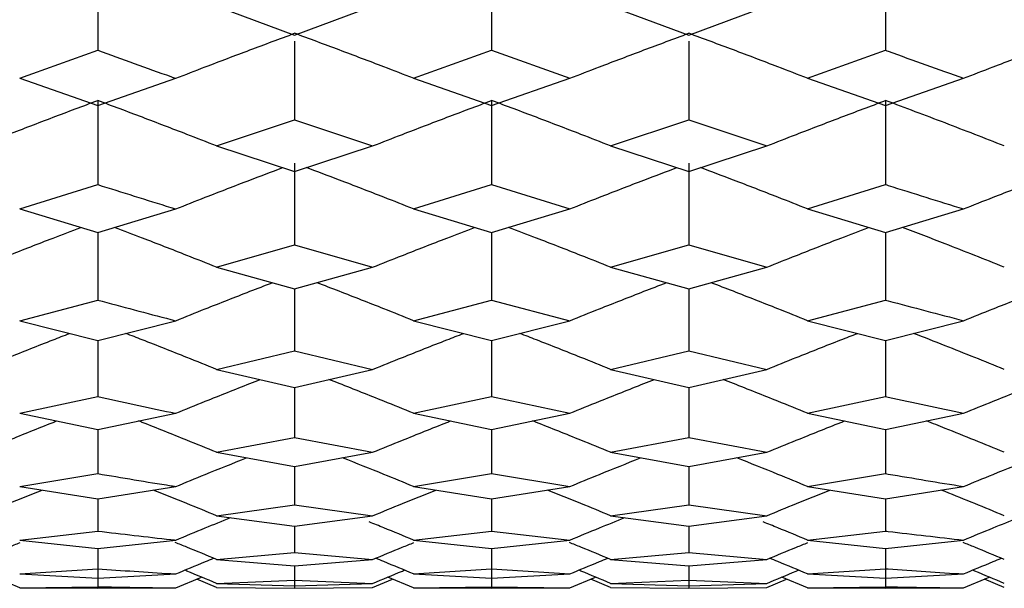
# Model space of a CAD drawing. Header units: inches. Extents: x 0.9 to 16, y 4.3 to 9.2.
# Tile 5 of 55: x 7.674 to 7.877, y 4.505 to 4.622. Entities that reach past the tile are written whole.
import ezdxf

# ---------------------------------------------------------------- set-up
doc = ezdxf.new("R2010")
doc.units = ezdxf.units.IN
doc.header["$MEASUREMENT"] = 0

msp = doc.modelspace()

# ---------------------------------------------------------------- linework, layer by layer
at = {"color": 7, "linetype": 'Continuous', "lineweight": 25}
for p, q in [((7.68999, 4.63446), (7.68999, 4.61613)), ((7.7714, 4.63446), (7.7714, 4.61613)), ((7.85279, 4.63446), (7.85279, 4.61613)), ((7.71455, 4.62526), (7.73068, 4.61923)), ((7.73068, 4.61923), (7.74681, 4.62526)), ((7.79598, 4.62526), (7.81211, 4.61923)), ((7.81211, 4.61923), (7.82823, 4.62526)), ((7.73068, 4.61797), (7.73068, 4.60176)), ((7.81211, 4.61797), (7.81211, 4.60176)), ((7.67388, 4.61032), (7.68999, 4.61613)), ((7.75527, 4.61032), (7.7714, 4.61613)), ((7.7714, 4.61613), (7.78753, 4.61032)), ((7.83668, 4.61032), (7.85279, 4.61613)), ((7.67388, 4.61032), (7.68999, 4.60467)), ((7.68999, 4.60467), (7.70611, 4.61032)), ((7.75527, 4.61032), (7.7714, 4.60467)), ((7.7714, 4.60467), (7.78753, 4.61032)), ((7.83668, 4.61032), (7.85279, 4.60467)), ((7.85279, 4.60467), (7.86889, 4.61032)), ((7.68999, 4.60574), (7.68999, 4.58836)), ((7.7714, 4.60574), (7.7714, 4.58836)), ((7.85279, 4.60574), (7.85279, 4.58836)), ((7.71455, 4.59634), (7.73068, 4.60176)), ((7.73068, 4.60176), (7.74681, 4.59634)), ((7.79598, 4.59634), (7.81211, 4.60176)), ((7.81211, 4.60176), (7.82823, 4.59634)), ((7.71455, 4.59634), (7.73068, 4.59106)), ((7.73068, 4.59106), (7.74681, 4.59634)), ((7.79598, 4.59634), (7.81211, 4.59106)), ((7.81211, 4.59106), (7.82823, 4.59634)), ((7.73068, 4.59281), (7.73068, 4.57593)), ((7.81211, 4.59281), (7.81211, 4.57593)), ((7.67388, 4.58332), (7.68999, 4.58836)), ((7.75527, 4.58332), (7.7714, 4.58836)), ((7.7714, 4.58836), (7.78753, 4.58332)), ((7.83668, 4.58332), (7.85279, 4.58836)), ((7.67388, 4.58332), (7.68999, 4.57843)), ((7.68999, 4.57843), (7.70611, 4.58332)), ((7.75527, 4.58332), (7.7714, 4.57843)), ((7.7714, 4.57843), (7.78753, 4.58332)), ((7.83668, 4.58332), (7.85279, 4.57843)), ((7.85279, 4.57843), (7.86889, 4.58332)), ((7.68999, 4.57843), (7.68999, 4.56448)), ((7.7714, 4.57843), (7.7714, 4.56448)), ((7.85279, 4.57843), (7.85279, 4.56448)), ((7.71455, 4.57128), (7.73068, 4.57593)), ((7.73068, 4.57593), (7.74681, 4.57128)), ((7.79598, 4.57128), (7.81211, 4.57593)), ((7.81211, 4.57593), (7.82823, 4.57128)), ((7.71455, 4.57128), (7.73068, 4.56678)), ((7.73068, 4.56678), (7.74681, 4.57128)), ((7.79598, 4.57128), (7.81211, 4.56678)), ((7.81211, 4.56678), (7.82823, 4.57128)), ((7.73068, 4.56678), (7.73068, 4.55402)), ((7.81211, 4.56678), (7.81211, 4.55402)), ((7.67388, 4.56022), (7.68999, 4.56448)), ((7.75527, 4.56022), (7.7714, 4.56448)), ((7.7714, 4.56448), (7.78753, 4.56022)), ((7.83668, 4.56022), (7.85279, 4.56448)), ((7.67388, 4.56022), (7.68999, 4.55611)), ((7.68999, 4.55611), (7.70611, 4.56022)), ((7.75527, 4.56022), (7.7714, 4.55611)), ((7.7714, 4.55611), (7.78753, 4.56022)), ((7.83668, 4.56022), (7.85279, 4.55611)), ((7.85279, 4.55611), (7.86889, 4.56022)), ((7.71455, 4.55015), (7.73068, 4.55402)), ((7.73068, 4.55402), (7.74681, 4.55015)), ((7.79598, 4.55015), (7.81211, 4.55402)), ((7.81211, 4.55402), (7.82823, 4.55015)), ((7.71455, 4.55015), (7.73068, 4.54643)), ((7.73068, 4.54643), (7.74681, 4.55015)), ((7.79598, 4.55015), (7.81211, 4.54643)), ((7.81211, 4.54643), (7.82823, 4.55015)), ((7.73068, 4.54643), (7.73068, 4.53608)), ((7.81211, 4.54643), (7.81211, 4.53608)), ((7.67388, 4.54108), (7.68999, 4.54455)), ((7.75527, 4.54108), (7.7714, 4.54455)), ((7.7714, 4.54455), (7.78753, 4.54108)), ((7.83668, 4.54108), (7.85279, 4.54455)), ((7.67388, 4.54108), (7.68999, 4.53776)), ((7.68999, 4.53776), (7.70611, 4.54108)), ((7.75527, 4.54108), (7.7714, 4.53776)), ((7.7714, 4.53776), (7.78753, 4.54108)), ((7.83668, 4.54108), (7.85279, 4.53776)), ((7.85279, 4.53776), (7.86889, 4.54108)), ((7.68999, 4.53776), (7.68999, 4.52862)), ((7.7714, 4.53776), (7.7714, 4.52862)), ((7.85279, 4.53776), (7.85279, 4.52862)), ((7.71455, 4.53301), (7.73068, 4.53608)), ((7.73068, 4.53608), (7.74681, 4.53301)), ((7.79598, 4.53301), (7.81211, 4.53608)), ((7.81211, 4.53608), (7.82823, 4.53301)), ((7.71455, 4.53301), (7.73068, 4.53009)), ((7.73068, 4.53009), (7.74681, 4.53301)), ((7.79598, 4.53301), (7.81211, 4.53009)), ((7.81211, 4.53009), (7.82823, 4.53301)), ((7.73068, 4.53009), (7.73068, 4.52217)), ((7.81211, 4.53009), (7.81211, 4.52217)), ((7.67388, 4.52594), (7.68999, 4.52862)), ((7.75527, 4.52594), (7.7714, 4.52862)), ((7.7714, 4.52862), (7.78753, 4.52594)), ((7.83668, 4.52594), (7.85279, 4.52862)), ((7.67388, 4.52594), (7.68999, 4.52343)), ((7.68999, 4.52343), (7.70611, 4.52594)), ((7.75527, 4.52594), (7.7714, 4.52343)), ((7.7714, 4.52343), (7.78753, 4.52594)), ((7.83668, 4.52594), (7.85279, 4.52343)), ((7.85279, 4.52343), (7.86889, 4.52594)), ((7.68999, 4.52343), (7.68999, 4.51674)), ((7.7714, 4.52343), (7.7714, 4.51674)), ((7.85279, 4.52343), (7.85279, 4.51674)), ((7.71455, 4.5199), (7.73068, 4.52217)), ((7.73068, 4.52217), (7.74681, 4.5199)), ((7.79598, 4.5199), (7.81211, 4.52217)), ((7.81211, 4.52217), (7.82823, 4.5199)), ((7.71455, 4.5199), (7.73068, 4.51778)), ((7.73068, 4.51778), (7.74681, 4.5199)), ((7.79598, 4.5199), (7.81211, 4.51778)), ((7.81211, 4.51778), (7.82823, 4.5199)), ((7.67388, 4.51487), (7.68999, 4.51674)), ((7.73068, 4.51778), (7.73068, 4.51232)), ((7.75527, 4.51487), (7.7714, 4.51674)), ((7.7714, 4.51674), (7.78753, 4.51487)), ((7.81211, 4.51778), (7.81211, 4.51232)), ((7.83668, 4.51487), (7.85279, 4.51674)), ((7.67388, 4.51487), (7.68999, 4.51316)), ((7.68999, 4.51316), (7.70611, 4.51487)), ((7.75527, 4.51487), (7.7714, 4.51316)), ((7.7714, 4.51316), (7.78753, 4.51487)), ((7.83668, 4.51487), (7.85279, 4.51316)), ((7.85279, 4.51316), (7.86889, 4.51487)), ((7.68999, 4.51316), (7.68999, 4.50893)), ((7.68999, 4.51316), (7.68999, 4.50523)), ((7.7714, 4.51316), (7.7714, 4.50893)), ((7.7714, 4.51316), (7.7714, 4.50523)), ((7.85279, 4.51316), (7.85279, 4.50893)), ((7.85279, 4.51316), (7.85279, 4.50523)), ((7.71455, 4.51086), (7.73068, 4.51232)), ((7.71455, 4.51086), (7.73068, 4.50955)), ((7.73068, 4.51232), (7.74681, 4.51086)), ((7.73068, 4.50955), (7.74681, 4.51086)), ((7.79598, 4.51086), (7.81211, 4.51232)), ((7.79598, 4.51086), (7.81211, 4.50955)), ((7.81211, 4.51232), (7.82823, 4.51086)), ((7.81211, 4.50955), (7.82823, 4.51086)), ((7.67388, 4.50787), (7.68999, 4.50893)), ((7.73068, 4.50955), (7.73068, 4.50657)), ((7.73068, 4.50955), (7.73068, 4.50492)), ((7.75527, 4.50787), (7.7714, 4.50893)), ((7.7714, 4.50893), (7.78753, 4.50787)), ((7.81211, 4.50955), (7.81211, 4.50657)), ((7.81211, 4.50955), (7.81211, 4.50492)), ((7.83668, 4.50787), (7.85279, 4.50893)), ((7.67388, 4.50498), (7.66854, 4.5072)), ((7.67388, 4.50787), (7.68999, 4.50698)), ((7.68999, 4.50698), (7.70611, 4.50787)), ((7.70611, 4.50498), (7.71145, 4.5072)), ((7.71455, 4.50508), (7.71045, 4.50679)), ((7.71455, 4.50592), (7.73068, 4.50657)), ((7.73068, 4.50657), (7.74681, 4.50592)), ((7.74681, 4.50508), (7.75092, 4.50679)), ((7.75527, 4.50498), (7.74992, 4.5072)), ((7.75527, 4.50787), (7.7714, 4.50698)), ((7.7714, 4.50698), (7.78753, 4.50787)), ((7.78753, 4.50498), (7.79288, 4.5072)), ((7.79598, 4.50508), (7.79187, 4.50679)), ((7.79598, 4.50592), (7.81211, 4.50657)), ((7.81211, 4.50657), (7.82823, 4.50592)), ((7.82823, 4.50508), (7.83234, 4.50679)), ((7.83668, 4.50498), (7.83134, 4.5072)), ((7.83668, 4.50787), (7.85279, 4.50698)), ((7.85279, 4.50698), (7.86889, 4.50787)), ((7.86889, 4.50498), (7.87423, 4.5072)), ((7.87733, 4.50508), (7.87322, 4.50679)), ((7.67388, 4.50498), (7.68999, 4.50523)), ((7.67388, 4.50498), (7.68999, 4.5049)), ((7.68999, 4.5049), (7.70611, 4.50498)), ((7.71455, 4.50592), (7.73068, 4.50542)), ((7.71455, 4.50508), (7.73068, 4.50492)), ((7.73068, 4.50542), (7.74681, 4.50592)), ((7.73068, 4.50492), (7.74681, 4.50508)), ((7.75527, 4.50498), (7.7714, 4.50523)), ((7.75527, 4.50498), (7.7714, 4.5049)), ((7.7714, 4.50523), (7.78753, 4.50498)), ((7.7714, 4.5049), (7.78753, 4.50498)), ((7.79598, 4.50592), (7.81211, 4.50542)), ((7.79598, 4.50508), (7.81211, 4.50492)), ((7.81211, 4.50542), (7.82823, 4.50592)), ((7.81211, 4.50492), (7.82823, 4.50508)), ((7.83668, 4.50498), (7.85279, 4.50523)), ((7.83668, 4.50498), (7.85279, 4.5049)), ((7.85279, 4.5049), (7.86889, 4.50498))]:
    msp.add_line(p, q, dxfattribs=at)
for points, knots in [([(7.70611, 4.61032), (7.70815, 4.61111), (7.71325, 4.61308), (7.72144, 4.6162), (7.7276, 4.61848), (7.73068, 4.61963)], [0, 0, 0, 0, 0.249984, 0.624982, 1, 1, 1, 1]), ([(7.75527, 4.61032), (7.75322, 4.61111), (7.74812, 4.61308), (7.73993, 4.61619), (7.73376, 4.61848), (7.73068, 4.61963)], [0, 0, 0, 0, 0.249984, 0.624985, 1, 1, 1, 1]), ([(7.78753, 4.61032), (7.78957, 4.61111), (7.79468, 4.61308), (7.80287, 4.61619), (7.80903, 4.61848), (7.81211, 4.61963)], [0, 0, 0, 0, 0.2499883, 0.6249886, 1, 1, 1, 1]), ([(7.83668, 4.61032), (7.83464, 4.61111), (7.82953, 4.61309), (7.82135, 4.6162), (7.81519, 4.61848), (7.81211, 4.61963)], [0, 0, 0, 0, 0.249988, 0.624987, 1, 1, 1, 1]), ([(7.86889, 4.61032), (7.87093, 4.61111), (7.87603, 4.61309), (7.8842, 4.6162), (7.89035, 4.61848), (7.89343, 4.61963)], [0, 0, 0, 0, 0.249985, 0.624987, 1, 1, 1, 1]), ([(7.68999, 4.61613), (7.69503, 4.6143), (7.70041, 4.61235), (7.70578, 4.61044), (7.70611, 4.61032)], [0, 0, 0, 0, 0.938899, 1, 1, 1, 1]), ([(7.85279, 4.61613), (7.85297, 4.61606), (7.85834, 4.6141), (7.8637, 4.61218), (7.86889, 4.61032)], [0, 0, 0, 0, 0.033263, 1, 1, 1, 1]), ([(7.66544, 4.59634), (7.66748, 4.59714), (7.67258, 4.59913), (7.68076, 4.60227), (7.68691, 4.60458), (7.68999, 4.60574)], [0, 0, 0, 0, 0.249987, 0.624983, 1, 1, 1, 1]), ([(7.71455, 4.59634), (7.71251, 4.59714), (7.70741, 4.59913), (7.69923, 4.60227), (7.69307, 4.60458), (7.68999, 4.60574)], [0, 0, 0, 0, 0.249991, 0.624989, 1, 1, 1, 1]), ([(7.74681, 4.59634), (7.74886, 4.59714), (7.75396, 4.59913), (7.76215, 4.60227), (7.76832, 4.60458), (7.7714, 4.60574)], [0, 0, 0, 0, 0.249987, 0.624985, 1, 1, 1, 1]), ([(7.79598, 4.59634), (7.79394, 4.59714), (7.78883, 4.59913), (7.78064, 4.60227), (7.77448, 4.60458), (7.7714, 4.60574)], [0, 0, 0, 0, 0.249988, 0.624983, 1, 1, 1, 1]), ([(7.82823, 4.59634), (7.83027, 4.59714), (7.83537, 4.59913), (7.84356, 4.60227), (7.84971, 4.60458), (7.85279, 4.60574)], [0, 0, 0, 0, 0.249989, 0.624986, 1, 1, 1, 1]), ([(7.87733, 4.59634), (7.87529, 4.59714), (7.87121, 4.59873), (7.86304, 4.60188), (7.85689, 4.6042), (7.85279, 4.60574)], [0, 0, 0, 0, 0.249986, 0.499976, 1, 1, 1, 1]), ([(7.70611, 4.58332), (7.70815, 4.58413), (7.71325, 4.58614), (7.72062, 4.58899), (7.72596, 4.59102), (7.72822, 4.59187)], [0, 0, 0, 0, 0.277775, 0.694456, 1, 1, 1, 1]), ([(7.75527, 4.58332), (7.75322, 4.58413), (7.74812, 4.58614), (7.74075, 4.58899), (7.73541, 4.59102), (7.73315, 4.59187)], [0, 0, 0, 0, 0.27777, 0.694447, 1, 1, 1, 1]), ([(7.78753, 4.58332), (7.78957, 4.58413), (7.79468, 4.58614), (7.80205, 4.58899), (7.80739, 4.59102), (7.80965, 4.59187)], [0, 0, 0, 0, 0.277773, 0.694448, 1, 1, 1, 1]), ([(7.83668, 4.58332), (7.83464, 4.58413), (7.82953, 4.58614), (7.82217, 4.58899), (7.81683, 4.59102), (7.81457, 4.59187)], [0, 0, 0, 0, 0.27778, 0.694462, 1, 1, 1, 1]), ([(7.86889, 4.58332), (7.87093, 4.58413), (7.87603, 4.58614), (7.88338, 4.589), (7.88871, 4.59102), (7.89097, 4.59187)], [0, 0, 0, 0, 0.277778, 0.694466, 1, 1, 1, 1]), ([(7.68999, 4.58836), (7.69503, 4.58677), (7.70041, 4.58508), (7.70578, 4.58342), (7.70611, 4.58332)], [0, 0, 0, 0, 0.938894, 1, 1, 1, 1]), ([(7.85279, 4.58836), (7.85297, 4.58831), (7.85834, 4.5866), (7.8637, 4.58493), (7.86889, 4.58332)], [0, 0, 0, 0, 0.033265, 1, 1, 1, 1]), ([(7.66544, 4.57128), (7.66748, 4.57209), (7.67258, 4.57412), (7.67959, 4.57686), (7.68457, 4.57877), (7.68648, 4.5795)], [0, 0, 0, 0, 0.291597, 0.729002, 1, 1, 1, 1]), ([(7.71455, 4.57128), (7.71251, 4.57209), (7.70741, 4.57412), (7.7004, 4.57686), (7.69541, 4.57877), (7.6935, 4.5795)], [0, 0, 0, 0, 0.291582, 0.728966, 1, 1, 1, 1]), ([(7.74681, 4.57128), (7.74886, 4.57209), (7.75396, 4.57412), (7.76098, 4.57686), (7.76597, 4.57877), (7.76788, 4.5795)], [0, 0, 0, 0, 0.29159, 0.728982, 1, 1, 1, 1]), ([(7.79598, 4.57128), (7.79394, 4.57209), (7.78883, 4.57412), (7.78181, 4.57686), (7.77682, 4.57877), (7.77491, 4.5795)], [0, 0, 0, 0, 0.291589, 0.728987, 1, 1, 1, 1]), ([(7.82823, 4.57128), (7.83027, 4.57209), (7.83537, 4.57412), (7.84239, 4.57686), (7.84737, 4.57877), (7.84928, 4.5795)], [0, 0, 0, 0, 0.291579, 0.728966, 1, 1, 1, 1]), ([(7.87733, 4.57128), (7.87529, 4.57209), (7.87121, 4.57371), (7.8642, 4.57647), (7.85922, 4.57837), (7.85629, 4.5795)], [0, 0, 0, 0, 0.291523, 0.583049, 1, 1, 1, 1]), ([(7.70611, 4.56022), (7.70815, 4.56104), (7.71325, 4.56308), (7.7199, 4.5657), (7.72452, 4.56748), (7.72605, 4.56807)], [0, 0, 0, 0, 0.307859, 0.769674, 1, 1, 1, 1]), ([(7.75527, 4.56022), (7.75322, 4.56104), (7.74812, 4.56308), (7.74147, 4.5657), (7.73685, 4.56748), (7.73531, 4.56807)], [0, 0, 0, 0, 0.307848, 0.7696456, 1, 1, 1, 1]), ([(7.78753, 4.56022), (7.78957, 4.56104), (7.79468, 4.56308), (7.80133, 4.5657), (7.80594, 4.56748), (7.80748, 4.56807)], [0, 0, 0, 0, 0.307851, 0.769643, 1, 1, 1, 1]), ([(7.83668, 4.56022), (7.83464, 4.56104), (7.82953, 4.56308), (7.82289, 4.5657), (7.81828, 4.56748), (7.81674, 4.56807)], [0, 0, 0, 0, 0.307862, 0.769681, 1, 1, 1, 1]), ([(7.86889, 4.56022), (7.87093, 4.56104), (7.87603, 4.56308), (7.88266, 4.5657), (7.88727, 4.56748), (7.88881, 4.56807)], [0, 0, 0, 0, 0.307865, 0.769688, 1, 1, 1, 1]), ([(7.68999, 4.56448), (7.69503, 4.56314), (7.70041, 4.5617), (7.70578, 4.5603), (7.70611, 4.56022)], [0, 0, 0, 0, 0.938897, 1, 1, 1, 1]), ([(7.85279, 4.56448), (7.85297, 4.56443), (7.85834, 4.56299), (7.8637, 4.56158), (7.86889, 4.56022)], [0, 0, 0, 0, 0.033265, 1, 1, 1, 1]), ([(7.66544, 4.55015), (7.66748, 4.55097), (7.67258, 4.55303), (7.67882, 4.55552), (7.68304, 4.55715), (7.68417, 4.55759)], [0, 0, 0, 0, 0.327349, 0.818393, 1, 1, 1, 1]), ([(7.71455, 4.55015), (7.71251, 4.55097), (7.70741, 4.55303), (7.70116, 4.55551), (7.69694, 4.55715), (7.69581, 4.55759)], [0, 0, 0, 0, 0.327317, 0.818314, 1, 1, 1, 1]), ([(7.74681, 4.55015), (7.74886, 4.55097), (7.75396, 4.55303), (7.76022, 4.55551), (7.76444, 4.55715), (7.76558, 4.55759)], [0, 0, 0, 0, 0.327331, 0.81835, 1, 1, 1, 1]), ([(7.79598, 4.55015), (7.79394, 4.55097), (7.78883, 4.55303), (7.78258, 4.55551), (7.77836, 4.55715), (7.77722, 4.55759)], [0, 0, 0, 0, 0.32733, 0.818354, 1, 1, 1, 1]), ([(7.82823, 4.55015), (7.83027, 4.55097), (7.83537, 4.55303), (7.84162, 4.55551), (7.84584, 4.55715), (7.84698, 4.55759)], [0, 0, 0, 0, 0.327316, 0.818307, 1, 1, 1, 1]), ([(7.87733, 4.55015), (7.87529, 4.55097), (7.87121, 4.55262), (7.86497, 4.55511), (7.86075, 4.55675), (7.85859, 4.55759)], [0, 0, 0, 0, 0.32719, 0.654379, 1, 1, 1, 1]), ([(7.68999, 4.55611), (7.68999, 4.55608), (7.68999, 4.55477), (7.68999, 4.55092), (7.68999, 4.5471), (7.68999, 4.54455)], [0, 0, 0, 0, 0.007786, 0.339555, 1, 1, 1, 1]), ([(7.7714, 4.55611), (7.7714, 4.55608), (7.7714, 4.55477), (7.7714, 4.55092), (7.7714, 4.5471), (7.7714, 4.54455)], [0, 0, 0, 0, 0.007786, 0.339555, 1, 1, 1, 1]), ([(7.85279, 4.55611), (7.85279, 4.55608), (7.85279, 4.55477), (7.85279, 4.55092), (7.85279, 4.5471), (7.85279, 4.54455)], [0, 0, 0, 0, 0.007786, 0.339555, 1, 1, 1, 1]), ([(7.70611, 4.54108), (7.70815, 4.5419), (7.71325, 4.54398), (7.71908, 4.54631), (7.72287, 4.54779), (7.72359, 4.54807)], [0, 0, 0, 0, 0.351108, 0.877807, 1, 1, 1, 1]), ([(7.75527, 4.54108), (7.75322, 4.5419), (7.74812, 4.54397), (7.74229, 4.54631), (7.73849, 4.54779), (7.73778, 4.54807)], [0, 0, 0, 0, 0.3510933, 0.8777608, 1, 1, 1, 1]), ([(7.78753, 4.54108), (7.78957, 4.5419), (7.79468, 4.54397), (7.80051, 4.54631), (7.8043, 4.54779), (7.80502, 4.54807)], [0, 0, 0, 0, 0.35109, 0.87775, 1, 1, 1, 1]), ([(7.83668, 4.54108), (7.83464, 4.5419), (7.82953, 4.54398), (7.82371, 4.54631), (7.81992, 4.54779), (7.8192, 4.54807)], [0, 0, 0, 0, 0.3511188, 0.8778198, 1, 1, 1, 1]), ([(7.86889, 4.54108), (7.87093, 4.5419), (7.87603, 4.54398), (7.88184, 4.54631), (7.88563, 4.54779), (7.88635, 4.54807)], [0, 0, 0, 0, 0.351129, 0.877844, 1, 1, 1, 1]), ([(7.68999, 4.54455), (7.69503, 4.54345), (7.70041, 4.54228), (7.70578, 4.54114), (7.70611, 4.54108)], [0, 0, 0, 0, 0.938897, 1, 1, 1, 1]), ([(7.85279, 4.54455), (7.85297, 4.54451), (7.85834, 4.54333), (7.8637, 4.54218), (7.86889, 4.54108)], [0, 0, 0, 0, 0.033265, 1, 1, 1, 1]), ([(7.66544, 4.53301), (7.66748, 4.53384), (7.67258, 4.53592), (7.67794, 4.53809), (7.68128, 4.5394), (7.68154, 4.5395)], [0, 0, 0, 0, 0.380845, 0.952138, 1, 1, 1, 1]), ([(7.71455, 4.53301), (7.71251, 4.53384), (7.70741, 4.53592), (7.70204, 4.53809), (7.6987, 4.5394), (7.69845, 4.5395)], [0, 0, 0, 0, 0.380779, 0.951976, 1, 1, 1, 1]), ([(7.74681, 4.53301), (7.74886, 4.53384), (7.75396, 4.53592), (7.75934, 4.53808), (7.76268, 4.5394), (7.76293, 4.5395)], [0, 0, 0, 0, 0.380809, 0.952046, 1, 1, 1, 1]), ([(7.79598, 4.53301), (7.79394, 4.53384), (7.78883, 4.53592), (7.78346, 4.53809), (7.78012, 4.5394), (7.77986, 4.5395)], [0, 0, 0, 0, 0.380811, 0.952065, 1, 1, 1, 1]), ([(7.82823, 4.53301), (7.83027, 4.53384), (7.83537, 4.53592), (7.84074, 4.53808), (7.84408, 4.5394), (7.84434, 4.5395)], [0, 0, 0, 0, 0.380776, 0.951958, 1, 1, 1, 1]), ([(7.87733, 4.53301), (7.87529, 4.53384), (7.87121, 4.53551), (7.86584, 4.53767), (7.86251, 4.53899), (7.86122, 4.5395)], [0, 0, 0, 0, 0.380498, 0.760994, 1, 1, 1, 1]), ([(7.70611, 4.52594), (7.70815, 4.52678), (7.71302, 4.52878), (7.71791, 4.53074), (7.72075, 4.53188)], [0, 0, 0, 0, 0.418869, 1, 1, 1, 1]), ([(7.75527, 4.52594), (7.75322, 4.52678), (7.74835, 4.52878), (7.74346, 4.53074), (7.74061, 4.53188)], [0, 0, 0, 0, 0.418827, 1, 1, 1, 1]), ([(7.78753, 4.52594), (7.78957, 4.52678), (7.79445, 4.52878), (7.79934, 4.53074), (7.80218, 4.53188)], [0, 0, 0, 0, 0.418826, 1, 1, 1, 1]), ([(7.83668, 4.52594), (7.83464, 4.52678), (7.82977, 4.52878), (7.82488, 4.53074), (7.82204, 4.53188)], [0, 0, 0, 0, 0.418877, 1, 1, 1, 1]), ([(7.86889, 4.52594), (7.87093, 4.52678), (7.8758, 4.52878), (7.88068, 4.53074), (7.88352, 4.53188)], [0, 0, 0, 0, 0.418895, 1, 1, 1, 1]), ([(7.68999, 4.52862), (7.69503, 4.52777), (7.70041, 4.52686), (7.70578, 4.526), (7.70611, 4.52594)], [0, 0, 0, 0, 0.938897, 1, 1, 1, 1]), ([(7.85279, 4.52862), (7.85297, 4.52859), (7.85834, 4.52767), (7.8637, 4.52679), (7.86889, 4.52594)], [0, 0, 0, 0, 0.033266, 1, 1, 1, 1]), ([(7.66544, 4.5199), (7.66748, 4.52074), (7.67182, 4.52253), (7.67618, 4.52429), (7.6785, 4.52522)], [0, 0, 0, 0, 0.4693731, 1, 1, 1, 1]), ([(7.71455, 4.5199), (7.71251, 4.52074), (7.70817, 4.52253), (7.7038, 4.52429), (7.70149, 4.52522)], [0, 0, 0, 0, 0.4692613, 1, 1, 1, 1]), ([(7.74681, 4.5199), (7.74886, 4.52074), (7.75321, 4.52253), (7.75757, 4.52429), (7.75989, 4.52522)], [0, 0, 0, 0, 0.469312, 1, 1, 1, 1]), ([(7.79598, 4.5199), (7.79394, 4.52074), (7.78959, 4.52253), (7.78522, 4.52429), (7.78291, 4.52522)], [0, 0, 0, 0, 0.469325, 1, 1, 1, 1]), ([(7.82823, 4.5199), (7.83027, 4.52074), (7.83462, 4.52253), (7.83898, 4.52429), (7.8413, 4.52522)], [0, 0, 0, 0, 0.469254, 1, 1, 1, 1]), ([(7.87733, 4.5199), (7.87529, 4.52074), (7.87121, 4.52242), (7.86686, 4.5242), (7.86455, 4.52512), (7.86428, 4.52522)], [0, 0, 0, 0, 0.469496, 0.938997, 1, 1, 1, 1]), ([(7.70611, 4.51487), (7.70815, 4.51571), (7.71193, 4.51728), (7.71572, 4.51881), (7.71746, 4.51952)], [0, 0, 0, 0, 0.540098, 1, 1, 1, 1]), ([(7.75527, 4.51487), (7.75322, 4.51571), (7.75018, 4.51698), (7.74712, 4.51821), (7.74611, 4.51862)], [0, 0, 0, 0, 0.669863, 1, 1, 1, 1]), ([(7.78753, 4.51487), (7.78957, 4.51571), (7.79335, 4.51728), (7.79715, 4.51881), (7.79889, 4.51952)], [0, 0, 0, 0, 0.540014, 1, 1, 1, 1]), ([(7.83668, 4.51487), (7.83464, 4.51571), (7.83159, 4.51698), (7.82854, 4.51821), (7.82753, 4.51862)], [0, 0, 0, 0, 0.669989, 1, 1, 1, 1]), ([(7.86889, 4.51487), (7.87093, 4.51571), (7.8747, 4.51728), (7.87849, 4.51881), (7.88023, 4.51952)], [0, 0, 0, 0, 0.5401476, 1, 1, 1, 1]), ([(7.68999, 4.51674), (7.69503, 4.51614), (7.70041, 4.5155), (7.70578, 4.5149), (7.70611, 4.51487)], [0, 0, 0, 0, 0.938897, 1, 1, 1, 1]), ([(7.85279, 4.51674), (7.85297, 4.51672), (7.85834, 4.51607), (7.8637, 4.51546), (7.86889, 4.51487)], [0, 0, 0, 0, 0.033265, 1, 1, 1, 1]), ([(7.66544, 4.51086), (7.66748, 4.51171), (7.67031, 4.51289), (7.67316, 4.51404), (7.67395, 4.51437)], [0, 0, 0, 0, 0.7193686, 1, 1, 1, 1]), ([(7.71455, 4.51086), (7.71251, 4.51171), (7.70968, 4.51289), (7.70683, 4.51404), (7.70603, 4.51437)], [0, 0, 0, 0, 0.719104, 1, 1, 1, 1]), ([(7.74681, 4.51086), (7.74885, 4.51171), (7.75169, 4.51289), (7.75454, 4.51404), (7.75534, 4.51437)], [0, 0, 0, 0, 0.719262, 1, 1, 1, 1]), ([(7.79598, 4.51086), (7.79394, 4.51171), (7.7911, 4.51289), (7.78826, 4.51404), (7.78746, 4.51437)], [0, 0, 0, 0, 0.719291, 1, 1, 1, 1]), ([(7.82823, 4.51086), (7.83027, 4.51171), (7.83311, 4.51289), (7.83595, 4.51404), (7.83675, 4.51437)], [0, 0, 0, 0, 0.719063, 1, 1, 1, 1]), ([(7.87733, 4.51086), (7.87529, 4.51171), (7.87245, 4.51288), (7.86961, 4.51404), (7.86882, 4.51437)], [0, 0, 0, 0, 0.719284, 1, 1, 1, 1]), ([(7.70611, 4.50787), (7.70815, 4.50872), (7.71076, 4.50981), (7.71338, 4.51088), (7.71395, 4.51111)], [0, 0, 0, 0, 0.7819746, 1, 1, 1, 1]), ([(7.75527, 4.50787), (7.75322, 4.50872), (7.75061, 4.50981), (7.74799, 4.51088), (7.74742, 4.51111)], [0, 0, 0, 0, 0.7818289, 1, 1, 1, 1]), ([(7.78753, 4.50787), (7.78957, 4.50872), (7.79218, 4.50981), (7.7948, 4.51088), (7.79537, 4.51111)], [0, 0, 0, 0, 0.781808, 1, 1, 1, 1]), ([(7.83668, 4.50787), (7.83464, 4.50872), (7.83203, 4.50981), (7.82941, 4.51088), (7.82884, 4.51111)], [0, 0, 0, 0, 0.782004, 1, 1, 1, 1]), ([(7.86889, 4.50787), (7.87093, 4.50872), (7.87353, 4.50981), (7.87615, 4.51088), (7.87672, 4.51111)], [0, 0, 0, 0, 0.782068, 1, 1, 1, 1]), ([(7.68999, 4.50893), (7.69503, 4.50859), (7.70041, 4.50822), (7.70578, 4.50789), (7.70611, 4.50787)], [0, 0, 0, 0, 0.938897, 1, 1, 1, 1]), ([(7.71455, 4.50592), (7.71252, 4.50677), (7.71032, 4.50768), (7.70812, 4.50858), (7.70797, 4.50865)], [0, 0, 0, 0, 0.929969, 1, 1, 1, 1]), ([(7.74681, 4.50592), (7.74885, 4.50677), (7.75105, 4.50768), (7.75325, 4.50858), (7.7534, 4.50865)], [0, 0, 0, 0, 0.930166, 1, 1, 1, 1]), ([(7.79598, 4.50592), (7.79394, 4.50677), (7.79175, 4.50768), (7.78955, 4.50858), (7.78939, 4.50865)], [0, 0, 0, 0, 0.9301966, 1, 1, 1, 1]), ([(7.82823, 4.50592), (7.83027, 4.50677), (7.83246, 4.50768), (7.83466, 4.50858), (7.83482, 4.50865)], [0, 0, 0, 0, 0.929938, 1, 1, 1, 1]), ([(7.85279, 4.50893), (7.85297, 4.50892), (7.85834, 4.50854), (7.8637, 4.5082), (7.86889, 4.50787)], [0, 0, 0, 0, 0.033264, 1, 1, 1, 1]), ([(7.87733, 4.50592), (7.87529, 4.50677), (7.8731, 4.50768), (7.8709, 4.50858), (7.87075, 4.50865)], [0, 0, 0, 0, 0.930337, 1, 1, 1, 1]), ([(7.68999, 4.50523), (7.69503, 4.50514), (7.70041, 4.50504), (7.70578, 4.50499), (7.70611, 4.50498)], [0, 0, 0, 0, 0.938897, 1, 1, 1, 1]), ([(7.85279, 4.50523), (7.85297, 4.50523), (7.85834, 4.50512), (7.8637, 4.50505), (7.86889, 4.50498)], [0, 0, 0, 0, 0.033265, 1, 1, 1, 1])]:
    msp.add_open_spline(points, degree=3, knots=knots, dxfattribs=at)

doc.saveas('drawing.dxf')
